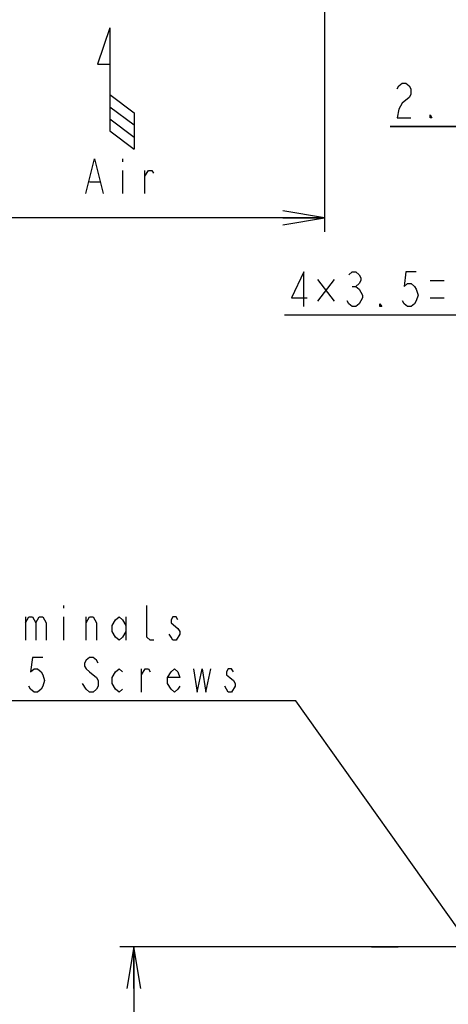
# Model space of a CAD drawing. Extents: x 29 to 410, y 13 to 287.
# Tile 10 of 16: x 174 to 205, y 90 to 161. Entities that reach past the tile are written whole.
import ezdxf

# ---------------------------------------------------------------- set-up
doc = ezdxf.new("R2010")
doc.units = 0
doc.header["$LTSCALE"] = 23.1
doc.layers.get('0').update_dxf_attribs({"linetype": 'CONTINUOUS'})
doc.layers.add('ALL_DIM', color=7, linetype='CONTINUOUS')
doc.layers.add('ALL_NOTE', color=7, linetype='CONTINUOUS')
doc.dimstyles.get("Standard").update_dxf_attribs({"dimtxt": 2.5, "dimasz": 2.5, "dimexe": 1.25, "dimexo": 0.625, "dimtad": 1, "dimcen": 2.5, "dimazin": 3, "dimtfac": 1, "dimtmove": 0, "dimatfit": 3})

# ---------------------------------------------------------------- blocks, each defined once
blk = doc.blocks.new('_OPEN')
at = {"color": 0, "linetype": 'BYBLOCK'}
for p, q in [((0, 0), (-1, 0.167)), ((-1, -0.167), (0, 0)), ((-1, 0), (0, 0))]:
    blk.add_line(p, q, dxfattribs=at)
blk = doc.blocks.new('*D8')
at = {"layer": 'ALL_DIM', "color": 2, "linetype": 'CONTINUOUS'}
for p, q in [((120.527, 161.728), (120.527, 145.841)), ((196.127, 161.819), (196.127, 145.841)), ((120.527, 146.841), (158.327, 146.841)), ((196.127, 146.841), (158.327, 146.841))]:
    blk.add_line(p, q, dxfattribs=at)
at = {"layer": 'ALL_DIM', "color": 2, "linetype": 'CONTINUOUS', "xscale": 3, "yscale": 3, "zscale": 3, "rotation": 180}
blk.add_blockref('_OPEN', (120.527, 146.841), dxfattribs=at)
at = {"layer": 'ALL_DIM', "color": 2, "linetype": 'CONTINUOUS', "xscale": 3, "yscale": 3, "zscale": 3}
blk.add_blockref('_OPEN', (196.127, 146.841), dxfattribs=at)
blk = doc.blocks.new('*D25')
at = {"layer": 'ALL_DIM', "color": 2, "linetype": 'CONTINUOUS'}
for p, q in [((211.97, 67.637), (211.97, 154.438)), ((214.32, 94.893), (214.32, 154.438)), ((211.97, 153.438), (200.869, 153.438)), ((200.869, 153.438), (213.145, 153.438)), ((219.32, 153.438), (213.145, 153.438)), ((214.32, 153.438), (219.32, 153.438))]:
    blk.add_line(p, q, dxfattribs=at)
at = {"layer": 'ALL_DIM', "color": 2, "linetype": 'CONTINUOUS', "xscale": 3, "yscale": 3, "zscale": 3}
blk.add_blockref('_OPEN', (211.97, 153.438), dxfattribs=at)
at = {"layer": 'ALL_DIM', "color": 2, "linetype": 'CONTINUOUS', "xscale": 3, "yscale": 3, "zscale": 3, "rotation": 180}
blk.add_blockref('_OPEN', (214.32, 153.438), dxfattribs=at)
blk = doc.blocks.new('*D29')
at = {"layer": 'ALL_DIM', "color": 2, "linetype": 'CONTINUOUS'}
for p, q in [((225.22, 115.293), (225.22, 140.816)), ((239.22, 115.293), (239.22, 140.816)), ((232.22, 139.816), (193.255, 139.816)), ((225.22, 139.816), (232.22, 139.816)), ((239.22, 139.816), (232.22, 139.816))]:
    blk.add_line(p, q, dxfattribs=at)
at = {"layer": 'ALL_DIM', "color": 2, "linetype": 'CONTINUOUS', "xscale": 3, "yscale": 3, "zscale": 3, "rotation": 180}
blk.add_blockref('_OPEN', (225.22, 139.816), dxfattribs=at)
at = {"layer": 'ALL_DIM', "color": 2, "linetype": 'CONTINUOUS', "xscale": 3, "yscale": 3, "zscale": 3}
blk.add_blockref('_OPEN', (239.22, 139.816), dxfattribs=at)
blk = doc.blocks.new('*D33')
at = {"layer": 'ALL_DIM', "color": 2, "linetype": 'CONTINUOUS'}
for p, q in [((214.187, 94.252), (181.372, 94.252)), ((182.372, 94.252), (182.372, 80.819)), ((182.372, 67.387), (182.372, 80.819)), ((211.72, 67.387), (181.372, 67.387))]:
    blk.add_line(p, q, dxfattribs=at)
at = {"layer": 'ALL_DIM', "color": 2, "linetype": 'CONTINUOUS', "xscale": 3, "yscale": 3, "zscale": 3}
for p, rotation in [((182.372, 94.252), 90), ((182.372, 67.387), 270)]:
    blk.add_blockref('_OPEN', p, dxfattribs=dict(at, rotation=rotation))
blk = doc.blocks.new('ARROW_AIR_BL1', base_point=(181.077, 156.175))
at = {"color": 7, "linetype": 'CONTINUOUS'}
for p, q in [((180.639, 160.553), (179.764, 157.926)), ((180.639, 160.553), (180.639, 153.11)), ((179.764, 157.926), (180.639, 157.926)), ((180.639, 155.737), (182.39, 154.424)), ((180.639, 154.862), (182.39, 153.548)), ((182.39, 154.424), (182.39, 151.797)), ((180.639, 153.986), (182.39, 152.673)), ((180.639, 153.11), (182.39, 151.797))]:
    blk.add_line(p, q, dxfattribs=at)

msp = doc.modelspace()

# ---------------------------------------------------------------- linework, layer by layer
at = {"color": 2, "linetype": 'CONTINUOUS'}
msp.add_line((199.519, 94.252), (201.444, 94.252), dxfattribs=at)
at = {"layer": 'ALL_DIM', "color": 2, "linetype": 'CONTINUOUS'}
for p, q in [((196.817, 142.394), (195.63, 140.831)), ((195.63, 142.394), (196.817, 140.831)), ((203.755, 142.316), (204.755, 142.316)), ((198.13, 141.899), (198.38, 141.899)), ((203.755, 141.066), (204.755, 141.066))]:
    msp.add_line(p, q, dxfattribs=at)
for points in [[(201.369, 156.146), (201.494, 156.355), (201.744, 156.563), (201.994, 156.563), (202.244, 156.355), (202.369, 156.146), (202.369, 155.73), (202.244, 155.521)], [(202.244, 155.521), (201.744, 155.105), (201.494, 154.688), (201.369, 154.063), (202.369, 154.063)], [(203.869, 154.063), (203.744, 154.063), (203.744, 154.271), (203.869, 154.063)], [(194.63, 140.441), (194.63, 142.941), (193.755, 141.066), (194.88, 141.066)], [(197.88, 142.732), (198.13, 142.941), (198.38, 142.941), (198.63, 142.732), (198.755, 142.524), (198.755, 142.316), (198.63, 142.107), (198.38, 141.899), (198.63, 141.691), (198.755, 141.482), (198.88, 141.274), (198.88, 141.066), (198.63, 140.649)], [(202.755, 142.941), (202.005, 142.941), (201.88, 141.899), (202.13, 142.107), (202.38, 142.107), (202.63, 141.899), (202.755, 141.691), (202.88, 141.274), (202.755, 140.857), (202.63, 140.649), (202.38, 140.441), (202.13, 140.441), (201.88, 140.649), (201.755, 140.857)], [(198.63, 140.649), (198.38, 140.441), (198.13, 140.441), (197.88, 140.649), (197.755, 140.857)], [(200.255, 140.441), (200.13, 140.441), (200.13, 140.649), (200.255, 140.441)]]:
    msp.add_lwpolyline(points, dxfattribs=at)
at = {"layer": 'ALL_NOTE', "color": 2, "linetype": 'CONTINUOUS'}
for p, q in [((181.55, 151.099), (181.55, 150.891)), ((181.55, 150.266), (181.55, 148.599)), ((183.175, 148.599), (183.175, 150.266)), ((179.175, 149.432), (179.925, 149.432)), ((177.309, 118.888), (177.309, 118.68)), ((174.559, 118.055), (174.559, 116.388)), ((177.309, 118.055), (177.309, 116.388)), ((178.934, 116.388), (178.934, 118.055)), ((181.809, 118.055), (181.809, 116.388)), ((182.934, 112.638), (182.934, 114.305)), ((190.309, 112.013), (158.309, 112.013)), ((194.059, 112.013), (190.309, 112.013)), ((213.161, 85.116), (194.059, 112.013))]:
    msp.add_line(p, q, dxfattribs=at)
for points in [[(178.925, 148.599), (179.55, 151.099), (180.175, 148.599)], [(183.175, 149.849), (183.425, 150.266), (183.675, 150.266), (183.8, 150.057)], [(183.809, 116.388), (183.559, 116.388), (183.309, 116.596), (183.309, 118.888)], [(174.559, 117.638), (174.809, 118.055), (175.059, 118.055), (175.309, 117.638), (175.309, 116.388)], [(175.309, 117.638), (175.559, 118.055), (175.809, 118.055), (176.059, 117.638), (176.059, 116.388)], [(178.934, 117.638), (179.184, 118.055), (179.434, 118.055), (179.684, 117.638), (179.684, 116.388)], [(181.809, 117.013), (181.559, 116.596), (181.309, 116.388), (181.059, 116.596), (180.809, 117.013), (180.809, 117.43), (181.059, 117.846), (181.309, 118.055), (181.559, 117.846), (181.809, 117.43)], [(185.559, 117.846), (185.434, 118.055), (185.184, 118.055), (185.059, 117.846), (185.059, 117.638)], [(185.059, 117.638), (185.559, 117.221), (185.684, 117.013), (185.684, 116.805)], [(185.684, 116.805), (185.434, 116.388), (185.184, 116.388), (185.059, 116.596), (184.934, 116.805)], [(175.809, 115.138), (175.059, 115.138), (174.934, 114.096), (175.184, 114.305), (175.434, 114.305), (175.684, 114.096), (175.809, 113.888), (175.934, 113.471), (175.809, 113.055), (175.684, 112.846), (175.434, 112.638), (175.184, 112.638), (174.934, 112.846), (174.809, 113.055)], [(179.809, 114.721), (179.684, 114.93), (179.434, 115.138), (179.184, 115.138), (178.934, 114.93), (178.809, 114.721), (178.809, 114.513), (178.934, 114.305), (179.184, 114.096)], [(179.184, 114.096), (179.684, 113.68), (179.809, 113.471), (179.809, 113.055), (179.684, 112.846), (179.434, 112.638), (179.184, 112.638), (178.934, 112.846), (178.684, 113.263)], [(181.559, 112.846), (181.309, 112.638), (181.059, 112.846), (180.809, 113.263), (180.809, 113.68), (181.059, 114.096), (181.309, 114.305), (181.559, 114.096)], [(182.934, 113.888), (183.184, 114.305), (183.434, 114.305), (183.559, 114.096)], [(185.684, 113.055), (185.559, 112.846), (185.309, 112.638), (185.059, 112.846), (184.809, 113.263), (184.809, 113.68), (185.059, 114.096), (185.309, 114.305), (185.559, 114.096), (185.684, 113.68), (184.809, 113.68)], [(186.684, 114.305), (186.934, 112.638), (187.309, 114.305), (187.559, 112.638), (187.934, 114.305)], [(189.559, 114.096), (189.434, 114.305), (189.184, 114.305), (189.059, 114.096), (189.059, 113.888), (189.309, 113.68), (189.559, 113.471), (189.684, 113.263), (189.684, 113.055)], [(189.684, 113.055), (189.434, 112.638), (189.184, 112.638), (189.059, 112.846), (188.934, 113.055)]]:
    msp.add_lwpolyline(points, dxfattribs=at)

# ---------------------------------------------------------------- block references
at = {"color": 2, "linetype": 'CONTINUOUS'}
msp.add_blockref('ARROW_AIR_BL1', (181.077, 156.175), dxfattribs=at)

# ---------------------------------------------------------------- dimensions: what is measured, and where the dimension line sits
at = {"layer": 'ALL_DIM', "color": 2, "linetype": 'CONTINUOUS'}
for base, p1, p2, angle, picture, middle in [((120.527, 146.841), (196.127, 161.819), (120.527, 161.728), 180, '*D8', (157.041, 147.466)), ((211.97, 153.438), (214.32, 94.893), (211.97, 67.637), 180, '*D25', (200.869, 154.063)), ((225.22, 139.816), (239.22, 115.293), (225.22, 115.293), 180, '*D29', (193.255, 140.441)), ((182.371989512, 94.251708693), (211.720404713, 67.386708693), (214.187058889, 94.251708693), 90, '*D33', (181.746989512, 76.480437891))]:
    dim = msp.add_linear_dim(base=base, p1=p1, p2=p2, angle=angle, dimstyle='Standard', dxfattribs=at)
    dim.commit()
    dim.dimension.update_dxf_attribs({"geometry": picture, "text_midpoint": middle, "dimtype": 128})

doc.saveas('drawing.dxf')
